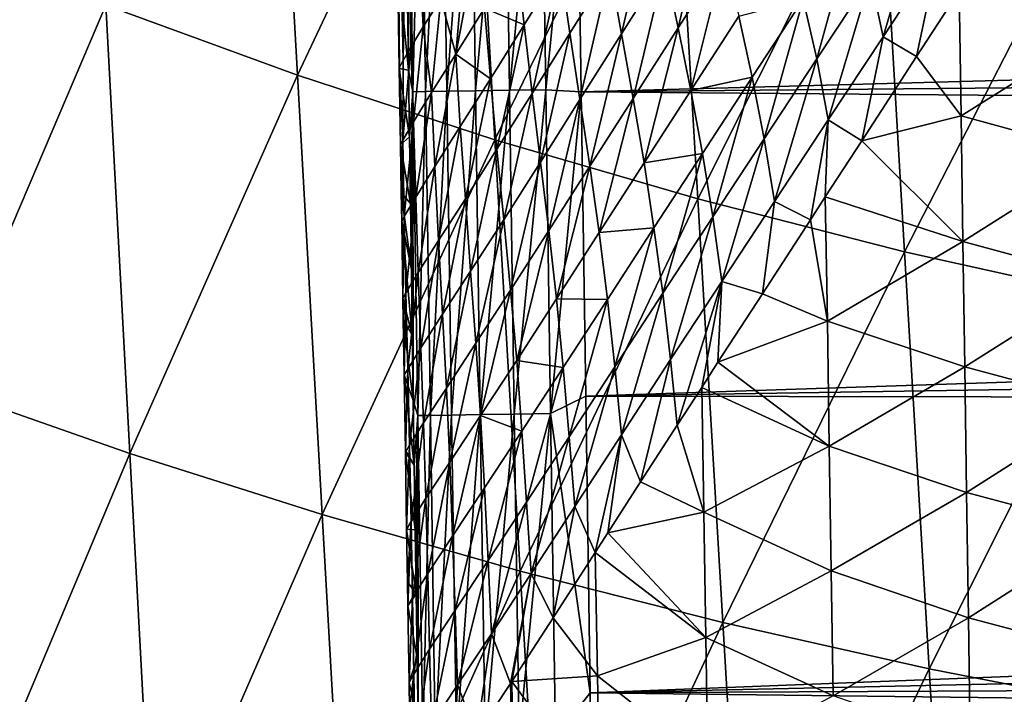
# Model space of a CAD drawing. Header units: metres. Extents: x -26 to 26, y -167 to 32.
# Tile 121 of 237: x -17.31 to -13.27, y -60.63 to -57.86. Entities that reach past the tile are written whole.
import ezdxf

# ---------------------------------------------------------------- set-up
doc = ezdxf.new("R2010")
doc.units = ezdxf.units.M
doc.layers.add('solid_12_411_043_XXX', color=7, linetype='CONTINUOUS')

msp = doc.modelspace()

# ---------------------------------------------------------------- linework, layer by layer
at = {"layer": 'solid_12_411_043_XXX'}
for points in [[(-19.882414, -53.963749, 137.548279), (-19.738482, -66.156723, 137.548279), (19.882442, -53.963749, 137.548279)], [(-19.738482, -66.156723, 137.548279), (19.783798, -62.591133, 137.548279), (19.882442, -53.963749, 137.548279)], [(-16.168028, -58.086739, 119.068939), (-16.954866, -57.799408, 119.416359), (-16.268856, -56.282265, 118.970909)], [(-16.168028, -58.086739, 119.068939), (-16.268856, -56.282265, 118.970909), (-15.459369, -56.581314, 118.640327)], [(-15.712114, -56.6511, 174.040634), (-15.630753, -56.5159, 173.684921), (-15.651394, -57.888107, 173.883896)], [(-15.630753, -56.5159, 173.684921), (-15.579736, -57.773281, 173.624451), (-15.651394, -57.888107, 173.883896)], [(-15.356865, -58.352325, 118.745308), (-16.168028, -58.086739, 119.068939), (-15.459369, -56.581314, 118.640327)], [(-15.356865, -58.352325, 118.745308), (-15.459369, -56.581314, 118.640327), (-14.626587, -56.854321, 118.330589)], [(-15.760999, -56.737484, 174.421341), (-15.712114, -56.6511, 174.040634), (-15.734033, -58.026459, 174.377777)], [(-15.712114, -56.6511, 174.040634), (-15.702208, -57.971649, 174.135742), (-15.734033, -58.026459, 174.377777)], [(-15.712114, -56.6511, 174.040634), (-15.651394, -57.888107, 173.883896), (-15.702208, -57.971649, 174.135742)], [(-15.760999, -56.737484, 174.421341), (-15.734033, -58.026459, 174.377777), (-15.749034, -58.054974, 174.608017)], [(-15.75695, -57.60965, 174.821793), (-15.760999, -56.737484, 174.421341), (-15.749034, -58.054974, 174.608017)], [(-15.712958, -56.824474, 177.307709), (-15.716538, -57.789436, 177.161377), (-15.712459, -58.065994, 177.161331)], [(-15.661312, -56.823715, 177.45578), (-15.712958, -56.824474, 177.307709), (-15.693492, -58.155281, 177.307495)], [(-15.693492, -58.155281, 177.307495), (-15.712958, -56.824474, 177.307709), (-15.712459, -58.065994, 177.161331)], [(-15.641891, -58.154507, 177.455643), (-15.661312, -56.823715, 177.45578), (-15.693492, -58.155281, 177.307495)], [(-15.574408, -56.822441, 177.593811), (-15.661312, -56.823715, 177.45578), (-15.641891, -58.154507, 177.455643)], [(-15.555005, -58.15321, 177.593765), (-15.574408, -56.822441, 177.593811), (-15.641891, -58.154507, 177.455643)], [(-15.456488, -56.820713, 177.709671), (-15.574408, -56.822441, 177.593811), (-15.555005, -58.15321, 177.593765)], [(-15.437072, -58.151455, 177.709686), (-15.456488, -56.820713, 177.709671), (-15.555005, -58.15321, 177.593765)], [(-15.316967, -56.818672, 177.794113), (-15.456488, -56.820713, 177.709671), (-15.437072, -58.151455, 177.709686)], [(-15.297516, -58.149384, 177.794189), (-15.316967, -56.818672, 177.794113), (-15.437072, -58.151455, 177.709686)], [(-15.168055, -56.81649, 177.843124), (-15.316967, -56.818672, 177.794113), (-15.297516, -58.149384, 177.794189)], [(-15.148559, -58.147175, 177.843231), (-15.168055, -56.81649, 177.843124), (-15.297516, -58.149384, 177.794189)], [(-15.021564, -56.870983, 177.858261), (-15.168055, -56.81649, 177.843124), (-15.148559, -58.147175, 177.843231)], [(-14.524342, -58.594788, 118.44191), (-15.356865, -58.352325, 118.745308), (-14.626587, -56.854321, 118.330589)], [(-15.00273, -58.155586, 177.858368), (-15.021564, -56.870983, 177.858261), (-15.148559, -58.147175, 177.843231)], [(15.014795, -57.336845, 177.858307), (-15.021564, -56.870983, 177.858261), (-15.00273, -58.155586, 177.858368)], [(-14.524342, -58.594788, 118.44191), (-14.626587, -56.854321, 118.330589), (-13.774849, -57.099846, 118.035477)], [(-13.674707, -58.81284, 118.152153), (-14.524342, -58.594788, 118.44191), (-13.774849, -57.099846, 118.035477)], [(-13.674707, -58.81284, 118.152153), (-13.774849, -57.099846, 118.035477), (-12.906692, -57.316246, 117.754585)], [(15.014795, -57.336845, 177.858307), (-15.00273, -58.155586, 177.858368), (15.006891, -57.875553, 177.858353)], [(-12.810289, -59.00502, 117.875542), (-13.674707, -58.81284, 118.152153), (-12.906692, -57.316246, 117.754585)], [(-14.604842, -57.893158, 172.184021), (-14.659191, -57.636669, 172.205383), (-14.475191, -57.346943, 172.030624)], [(-14.414048, -57.595264, 172.011826), (-14.604842, -57.893158, 172.184021), (-14.475191, -57.346943, 172.030624)], [(-13.76295, -57.929413, 171.653519), (-13.814264, -57.685524, 171.671036), (-13.591838, -57.346497, 171.566635)], [(-13.535625, -57.583511, 171.552689), (-13.76295, -57.929413, 171.653519), (-13.591838, -57.346497, 171.566635)], [(-14.837349, -57.917702, 172.399399), (-14.884968, -57.652821, 172.421844), (-14.713531, -57.379993, 172.225922)], [(-14.659191, -57.636669, 172.205383), (-14.837349, -57.917702, 172.399399), (-14.713531, -57.379993, 172.225922)], [(-14.034365, -58.019936, 171.794525), (-14.090486, -57.774162, 171.818054), (-13.876981, -57.447258, 171.690475)], [(-13.814264, -57.685524, 171.671036), (-14.034365, -58.019936, 171.794525), (-13.876981, -57.447258, 171.690475)], [(-13.387999, -57.642811, 171.501633), (-13.26459, -57.451687, 171.461487), (-12.873947, -57.898094, 171.379883)], [(-17.626141, -59.372925, 119.837929), (-17.718031, -57.492001, 119.782257), (-16.954866, -57.799408, 119.416359)], [(-15.518002, -58.000305, 173.469528), (-15.485121, -57.621952, 173.358124), (-15.428225, -57.530209, 173.222153)], [(-15.399891, -57.811398, 173.184235), (-15.518002, -58.000305, 173.469528), (-15.428225, -57.530209, 173.222153)], [(-15.75695, -57.60965, 174.821793), (-15.749034, -58.054974, 174.608017), (-15.749615, -58.059483, 174.824356)], [(-15.712459, -58.065994, 177.161331), (-15.75695, -57.60965, 174.821793), (-15.749615, -58.059483, 174.824356)], [(-15.712459, -58.065994, 177.161331), (-15.716538, -57.789436, 177.161377), (-15.75695, -57.60965, 174.821793)], [(-15.237547, -57.880898, 172.899445), (-15.399891, -57.811398, 173.184235), (-15.267754, -57.597736, 172.923538)], [(-15.088683, -57.640884, 172.661255), (-15.237547, -57.880898, 172.899445), (-15.267754, -57.597736, 172.923538)], [(-14.552793, -58.150303, 172.159943), (-14.604842, -57.893158, 172.184021), (-14.414048, -57.595264, 172.011826)], [(-14.355033, -57.844322, 171.99025), (-14.552793, -58.150303, 172.159943), (-14.414048, -57.595264, 172.011826)], [(-13.535625, -57.583511, 171.552689), (-13.62602, -58.010555, 171.594803), (-13.76295, -57.929413, 171.653519)], [(-13.535625, -57.583511, 171.552689), (-13.451131, -57.740356, 171.524277), (-13.62602, -58.010555, 171.594803)], [(-15.518002, -58.000305, 173.469528), (-15.579736, -57.773281, 173.624451), (-15.485121, -57.621952, 173.358124)], [(-15.204451, -58.162842, 172.875824), (-15.237547, -57.880898, 172.899445), (-15.088683, -57.640884, 172.661255)], [(-15.049179, -57.914795, 172.637833), (-15.204451, -58.162842, 172.875824), (-15.088683, -57.640884, 172.661255)], [(-14.884968, -57.652821, 172.421844), (-15.049179, -57.914795, 172.637833), (-15.088683, -57.640884, 172.661255)], [(-15.008254, -58.187885, 172.614273), (-15.049179, -57.914795, 172.637833), (-14.884968, -57.652821, 172.421844)], [(-14.837349, -57.917702, 172.399399), (-15.008254, -58.187885, 172.614273), (-14.884968, -57.652821, 172.421844)], [(-14.789787, -58.182415, 172.376221), (-14.837349, -57.917702, 172.399399), (-14.659191, -57.636669, 172.205383)], [(-14.604842, -57.893158, 172.184021), (-14.789787, -58.182415, 172.376221), (-14.659191, -57.636669, 172.205383)], [(-13.451131, -57.740356, 171.524277), (-13.387999, -57.642811, 171.501633), (-12.873947, -57.898094, 171.379883)], [(-13.987932, -58.270844, 171.773956), (-14.034365, -58.019936, 171.794525), (-13.814264, -57.685524, 171.671036)], [(-13.76295, -57.929413, 171.653519), (-13.987932, -58.270844, 171.773956), (-13.814264, -57.685524, 171.671036)], [(-13.62602, -58.010555, 171.594803), (-13.451131, -57.740356, 171.524277), (-13.442671, -58.254375, 171.528488)], [(-13.442671, -58.254375, 171.528488), (-13.451131, -57.740356, 171.524277), (-12.873947, -57.898094, 171.379883)], [(-15.617294, -58.157902, 173.779984), (-15.651394, -57.888107, 173.883896), (-15.579736, -57.773281, 173.624451)], [(-15.518002, -58.000305, 173.469528), (-15.617294, -58.157902, 173.779984), (-15.579736, -57.773281, 173.624451)], [(-14.090486, -57.774162, 171.818054), (-14.300139, -58.095051, 171.964905), (-14.355033, -57.844322, 171.99025)], [(-14.25066, -58.3484, 171.938141), (-14.300139, -58.095051, 171.964905), (-14.090486, -57.774162, 171.818054)], [(-14.034365, -58.019936, 171.794525), (-14.25066, -58.3484, 171.938141), (-14.090486, -57.774162, 171.818054)], [(-16.856817, -59.641697, 119.479576), (-17.626141, -59.372925, 119.837929), (-16.954866, -57.799408, 119.416359)], [(-16.856817, -59.641697, 119.479576), (-16.954866, -57.799408, 119.416359), (-16.168028, -58.086739, 119.068939)], [(-15.375487, -58.102207, 173.161148), (-15.518002, -58.000305, 173.469528), (-15.399891, -57.811398, 173.184235)], [(-15.237547, -57.880898, 172.899445), (-15.375487, -58.102207, 173.161148), (-15.399891, -57.811398, 173.184235)], [(-14.300139, -58.095051, 171.964905), (-14.552793, -58.150303, 172.159943), (-14.355033, -57.844322, 171.99025)], [(-15.691785, -58.27866, 174.113022), (-15.702208, -57.971649, 174.135742), (-15.651394, -57.888107, 173.883896)], [(-15.617294, -58.157902, 173.779984), (-15.691785, -58.27866, 174.113022), (-15.651394, -57.888107, 173.883896)], [(-15.348652, -58.392014, 173.138367), (-15.375487, -58.102207, 173.161148), (-15.237547, -57.880898, 172.899445)], [(-15.204451, -58.162842, 172.875824), (-15.348652, -58.392014, 173.138367), (-15.237547, -57.880898, 172.899445)], [(15.006891, -57.875553, 177.858353), (-15.00273, -58.155586, 177.858368), (14.999019, -58.408199, 177.858398)], [(-14.744649, -58.447704, 172.350479), (-14.789787, -58.182415, 172.376221), (-14.604842, -57.893158, 172.184021)], [(-14.552793, -58.150303, 172.159943), (-14.744649, -58.447704, 172.350479), (-14.604842, -57.893158, 172.184021)], [(-13.442671, -58.254375, 171.528488), (-12.873947, -57.898094, 171.379883), (-12.866694, -58.412464, 171.384506)], [(-15.170133, -58.444084, 172.852081), (-15.204451, -58.162842, 172.875824), (-15.049179, -57.914795, 172.637833)], [(-15.008254, -58.187885, 172.614273), (-15.170133, -58.444084, 172.852081), (-15.049179, -57.914795, 172.637833)], [(-14.967431, -58.460827, 172.590088), (-15.008254, -58.187885, 172.614273), (-14.837349, -57.917702, 172.399399)], [(-14.789787, -58.182415, 172.376221), (-14.967431, -58.460827, 172.590088), (-14.837349, -57.917702, 172.399399)], [(-13.76295, -57.929413, 171.653519), (-13.850786, -58.357311, 171.703278), (-13.987932, -58.270844, 171.773956)], [(-13.76295, -57.929413, 171.653519), (-13.62602, -58.010555, 171.594803), (-13.850786, -58.357311, 171.703278)], [(-15.735745, -58.354351, 174.464462), (-15.734033, -58.026459, 174.377777), (-15.702208, -57.971649, 174.135742)], [(-15.691785, -58.27866, 174.113022), (-15.735745, -58.354351, 174.464462), (-15.702208, -57.971649, 174.135742)], [(-15.603481, -58.462421, 173.762817), (-15.617294, -58.157902, 173.779984), (-15.518002, -58.000305, 173.469528)], [(-15.499127, -58.298347, 173.448669), (-15.603481, -58.462421, 173.762817), (-15.518002, -58.000305, 173.469528)], [(-15.375487, -58.102207, 173.161148), (-15.499127, -58.298347, 173.448669), (-15.518002, -58.000305, 173.469528)], [(-14.209054, -58.606407, 171.915054), (-14.25066, -58.3484, 171.938141), (-14.034365, -58.019936, 171.794525)], [(-13.987932, -58.270844, 171.773956), (-14.209054, -58.606407, 171.915054), (-14.034365, -58.019936, 171.794525)], [(-13.850786, -58.357311, 171.703278), (-13.62602, -58.010555, 171.594803), (-13.442671, -58.254375, 171.528488)], [(-15.744686, -58.373211, 174.8255), (-15.749615, -58.059483, 174.824356), (-15.749034, -58.054974, 174.608017)], [(-15.70839, -58.340843, 177.16127), (-15.712459, -58.065994, 177.161331), (-15.749615, -58.059483, 174.824356)], [(-15.744686, -58.373211, 174.8255), (-15.70839, -58.340843, 177.16127), (-15.749615, -58.059483, 174.824356)], [(-15.735745, -58.354351, 174.464462), (-15.749034, -58.054974, 174.608017), (-15.734033, -58.026459, 174.377777)], [(-15.735745, -58.354351, 174.464462), (-15.744686, -58.373211, 174.8255), (-15.749034, -58.054974, 174.608017)], [(-15.693492, -58.155281, 177.307495), (-15.712459, -58.065994, 177.161331), (-15.70839, -58.340843, 177.16127)], [(-16.066204, -59.892902, 119.139145), (-16.856817, -59.641697, 119.479576), (-16.168028, -58.086739, 119.068939)], [(-16.066204, -59.892902, 119.139145), (-16.168028, -58.086739, 119.068939), (-15.356865, -58.352325, 118.745308)], [(-15.478306, -58.595589, 173.428024), (-15.499127, -58.298347, 173.448669), (-15.375487, -58.102207, 173.161148)], [(-15.348652, -58.392014, 173.138367), (-15.478306, -58.595589, 173.428024), (-15.375487, -58.102207, 173.161148)], [(-14.300139, -58.095051, 171.964905), (-14.504991, -58.408951, 172.132172), (-14.552793, -58.150303, 172.159943)], [(-14.462129, -58.669952, 172.103119), (-14.504991, -58.408951, 172.132172), (-14.300139, -58.095051, 171.964905)], [(-14.25066, -58.3484, 171.938141), (-14.462129, -58.669952, 172.103119), (-14.300139, -58.095051, 171.964905)], [(-15.148559, -58.147175, 177.843231), (-15.297516, -58.149384, 177.794189), (-15.277764, -59.480091, 177.794266)], [(-15.12876, -59.477848, 177.843338), (-15.148559, -58.147175, 177.843231), (-15.277764, -59.480091, 177.794266)], [(-15.00273, -58.155586, 177.858368), (-15.148559, -58.147175, 177.843231), (-15.12876, -59.477848, 177.843338)], [(-15.693492, -58.155281, 177.307495), (-15.70839, -58.340843, 177.16127), (-15.704334, -58.614017, 177.161209)], [(-15.693492, -58.155281, 177.307495), (-15.704334, -58.614017, 177.161209), (-15.70029, -58.885548, 177.161163)], [(-15.693492, -58.155281, 177.307495), (-15.70029, -58.885548, 177.161163), (-15.696258, -59.15546, 177.161102)], [(-15.693492, -58.155281, 177.307495), (-15.696258, -59.15546, 177.161102), (-15.692236, -59.42379, 177.161041)], [(-15.641891, -58.154507, 177.455643), (-15.693492, -58.155281, 177.307495), (-15.673724, -59.486084, 177.307281)], [(-15.673724, -59.486084, 177.307281), (-15.693492, -58.155281, 177.307495), (-15.692236, -59.42379, 177.161041)], [(-15.682223, -58.588585, 174.100983), (-15.691785, -58.27866, 174.113022), (-15.617294, -58.157902, 173.779984)], [(-15.603481, -58.462421, 173.762817), (-15.682223, -58.588585, 174.100983), (-15.617294, -58.157902, 173.779984)], [(-15.622172, -59.485294, 177.455505), (-15.641891, -58.154507, 177.455643), (-15.673724, -59.486084, 177.307281)], [(-15.555005, -58.15321, 177.593765), (-15.641891, -58.154507, 177.455643), (-15.622172, -59.485294, 177.455505)], [(-15.535303, -59.483974, 177.593704), (-15.555005, -58.15321, 177.593765), (-15.622172, -59.485294, 177.455505)], [(-15.437072, -58.151455, 177.709686), (-15.555005, -58.15321, 177.593765), (-15.535303, -59.483974, 177.593704)], [(-15.417356, -59.482193, 177.709702), (-15.437072, -58.151455, 177.709686), (-15.535303, -59.483974, 177.593704)], [(-15.297516, -58.149384, 177.794189), (-15.437072, -58.151455, 177.709686), (-15.417356, -59.482193, 177.709702)], [(-15.277764, -59.480091, 177.794266), (-15.297516, -58.149384, 177.794189), (-15.417356, -59.482193, 177.709702)], [(-15.320795, -58.681225, 173.115509), (-15.348652, -58.392014, 173.138367), (-15.204451, -58.162842, 172.875824)], [(-15.170133, -58.444084, 172.852081), (-15.320795, -58.681225, 173.115509), (-15.204451, -58.162842, 172.875824)], [(-14.98408, -59.40649, 177.858475), (-15.00273, -58.155586, 177.858368), (-15.12876, -59.477848, 177.843338)], [(14.999019, -58.408199, 177.858398), (-15.00273, -58.155586, 177.858368), (-14.98408, -59.40649, 177.858475)], [(-14.92908, -58.734276, 172.563614), (-14.967431, -58.460827, 172.590088), (-14.789787, -58.182415, 172.376221)], [(-14.744649, -58.447704, 172.350479), (-14.92908, -58.734276, 172.563614), (-14.789787, -58.182415, 172.376221)], [(-14.504991, -58.408951, 172.132172), (-14.744649, -58.447704, 172.350479), (-14.552793, -58.150303, 172.159943)], [(-15.13594, -58.725193, 172.82782), (-15.170133, -58.444084, 172.852081), (-15.008254, -58.187885, 172.614273)], [(-14.967431, -58.460827, 172.590088), (-15.13594, -58.725193, 172.82782), (-15.008254, -58.187885, 172.614273)], [(-13.850786, -58.357311, 171.703278), (-13.442671, -58.254375, 171.528488), (-13.435144, -58.770191, 171.533035)], [(-13.435144, -58.770191, 171.533035), (-13.442671, -58.254375, 171.528488), (-12.866694, -58.412464, 171.384506)], [(-15.72924, -58.668121, 174.458847), (-15.735745, -58.354351, 174.464462), (-15.691785, -58.27866, 174.113022)], [(-15.682223, -58.588585, 174.100983), (-15.72924, -58.668121, 174.458847), (-15.691785, -58.27866, 174.113022)], [(-15.588221, -58.766346, 173.745743), (-15.603481, -58.462421, 173.762817), (-15.499127, -58.298347, 173.448669)], [(-15.478306, -58.595589, 173.428024), (-15.588221, -58.766346, 173.745743), (-15.499127, -58.298347, 173.448669)], [(-13.987932, -58.270844, 171.773956), (-14.061554, -58.682304, 171.824493), (-14.209054, -58.606407, 171.915054)], [(-13.987932, -58.270844, 171.773956), (-14.000225, -58.587708, 171.78717), (-14.061554, -58.682304, 171.824493)], [(-13.987932, -58.270844, 171.773956), (-13.850786, -58.357311, 171.703278), (-14.000225, -58.587708, 171.78717)], [(-15.744686, -58.373211, 174.8255), (-15.704334, -58.614017, 177.161209), (-15.70839, -58.340843, 177.16127)], [(-14.4253, -58.935146, 172.07811), (-14.462129, -58.669952, 172.103119), (-14.25066, -58.3484, 171.938141)], [(-14.209054, -58.606407, 171.915054), (-14.4253, -58.935146, 172.07811), (-14.25066, -58.3484, 171.938141)], [(-15.253357, -60.125107, 118.822113), (-16.066204, -59.892902, 119.139145), (-15.356865, -58.352325, 118.745308)], [(-15.735745, -58.354351, 174.464462), (-15.741584, -58.569473, 174.826523), (-15.744686, -58.373211, 174.8255)], [(-15.744686, -58.373211, 174.8255), (-15.741584, -58.569473, 174.826523), (-15.704334, -58.614017, 177.161209)], [(-15.735745, -58.354351, 174.464462), (-15.739691, -58.688976, 174.827148), (-15.741584, -58.569473, 174.826523)], [(-15.72924, -58.668121, 174.458847), (-15.739691, -58.688976, 174.827148), (-15.735745, -58.354351, 174.464462)], [(-15.253357, -60.125107, 118.822113), (-15.356865, -58.352325, 118.745308), (-14.524342, -58.594788, 118.44191)], [(-14.000225, -58.587708, 171.78717), (-13.850786, -58.357311, 171.703278), (-13.435144, -58.770191, 171.533035)], [(-15.456658, -58.892353, 173.407288), (-15.478306, -58.595589, 173.428024), (-15.348652, -58.392014, 173.138367)], [(-15.320795, -58.681225, 173.115509), (-15.456658, -58.892353, 173.407288), (-15.348652, -58.392014, 173.138367)], [(14.999019, -58.408199, 177.858398), (-14.98408, -59.40649, 177.858475), (14.991178, -58.934902, 177.858444)], [(-14.504991, -58.408951, 172.132172), (-14.703826, -58.714329, 172.321274), (-14.744649, -58.447704, 172.350479)], [(-14.667464, -58.983047, 172.290939), (-14.703826, -58.714329, 172.321274), (-14.504991, -58.408951, 172.132172)], [(-14.462129, -58.669952, 172.103119), (-14.667464, -58.983047, 172.290939), (-14.504991, -58.408951, 172.132172)], [(-13.435144, -58.770191, 171.533035), (-12.866694, -58.412464, 171.384506), (-12.859465, -58.926834, 171.38913)], [(-15.671716, -58.898113, 174.088959), (-15.682223, -58.588585, 174.100983), (-15.603481, -58.462421, 173.762817)], [(-15.588221, -58.766346, 173.745743), (-15.671716, -58.898113, 174.088959), (-15.603481, -58.462421, 173.762817)], [(-15.293067, -58.970329, 173.092224), (-15.320795, -58.681225, 173.115509), (-15.170133, -58.444084, 172.852081)], [(-15.13594, -58.725193, 172.82782), (-15.293067, -58.970329, 173.092224), (-15.170133, -58.444084, 172.852081)], [(-15.104172, -59.006741, 172.80162), (-15.13594, -58.725193, 172.82782), (-14.967431, -58.460827, 172.590088)], [(-14.92908, -58.734276, 172.563614), (-15.104172, -59.006741, 172.80162), (-14.967431, -58.460827, 172.590088)], [(-14.703826, -58.714329, 172.321274), (-14.92908, -58.734276, 172.563614), (-14.744649, -58.447704, 172.350479)], [(-15.741584, -58.569473, 174.826523), (-15.70029, -58.885548, 177.161163), (-15.704334, -58.614017, 177.161209)], [(-15.741584, -58.569473, 174.826523), (-15.739691, -58.688976, 174.827148), (-15.70029, -58.885548, 177.161163)], [(-15.722269, -58.981697, 174.453217), (-15.72924, -58.668121, 174.458847), (-15.682223, -58.588585, 174.100983)], [(-15.671716, -58.898113, 174.088959), (-15.722269, -58.981697, 174.453217), (-15.682223, -58.588585, 174.100983)], [(-14.061554, -58.682304, 171.824493), (-14.000225, -58.587708, 171.78717), (-13.991633, -59.098587, 171.791016)], [(-13.991633, -59.098587, 171.791016), (-14.000225, -58.587708, 171.78717), (-13.435144, -58.770191, 171.533035)], [(-15.572328, -59.069908, 173.728607), (-15.588221, -58.766346, 173.745743), (-15.478306, -58.595589, 173.428024)], [(-15.456658, -58.892353, 173.407288), (-15.572328, -59.069908, 173.728607), (-15.478306, -58.595589, 173.428024)], [(-14.421106, -60.337093, 118.524696), (-15.253357, -60.125107, 118.822113), (-14.524342, -58.594788, 118.44191)], [(-14.421106, -60.337093, 118.524696), (-14.524342, -58.594788, 118.44191), (-13.674707, -58.81284, 118.152153)], [(-14.209054, -58.606407, 171.915054), (-14.258413, -58.985809, 171.956543), (-14.4253, -58.935146, 172.07811)], [(-14.209054, -58.606407, 171.915054), (-14.061554, -58.682304, 171.824493), (-14.258413, -58.985809, 171.956543)], [(-15.72924, -58.668121, 174.458847), (-15.734679, -59.004635, 174.828766), (-15.739691, -58.688976, 174.827148)], [(-15.722269, -58.981697, 174.453217), (-15.734679, -59.004635, 174.828766), (-15.72924, -58.668121, 174.458847)], [(-14.635371, -59.255493, 172.264664), (-14.667464, -58.983047, 172.290939), (-14.462129, -58.669952, 172.103119)], [(-14.4253, -58.935146, 172.07811), (-14.635371, -59.255493, 172.264664), (-14.462129, -58.669952, 172.103119)], [(-15.739691, -58.688976, 174.827148), (-15.696258, -59.15546, 177.161102), (-15.70029, -58.885548, 177.161163)], [(-15.739691, -58.688976, 174.827148), (-15.734679, -59.004635, 174.828766), (-15.696258, -59.15546, 177.161102)], [(-15.435126, -59.18903, 173.386246), (-15.456658, -58.892353, 173.407288), (-15.320795, -58.681225, 173.115509)], [(-15.293067, -58.970329, 173.092224), (-15.435126, -59.18903, 173.386246), (-15.320795, -58.681225, 173.115509)], [(-14.258413, -58.985809, 171.956543), (-14.061554, -58.682304, 171.824493), (-13.991633, -59.098587, 171.791016)], [(-15.267601, -59.2598, 173.067398), (-15.293067, -58.970329, 173.092224), (-15.13594, -58.725193, 172.82782)], [(-15.104172, -59.006741, 172.80162), (-15.267601, -59.2598, 173.067398), (-15.13594, -58.725193, 172.82782)], [(-14.895014, -59.008888, 172.534042), (-15.104172, -59.006741, 172.80162), (-14.92908, -58.734276, 172.563614)], [(-14.703826, -58.714329, 172.321274), (-14.895014, -59.008888, 172.534042), (-14.92908, -58.734276, 172.563614)], [(-14.864917, -59.285339, 172.503479), (-14.895014, -59.008888, 172.534042), (-14.703826, -58.714329, 172.321274)], [(-14.667464, -58.983047, 172.290939), (-14.864917, -59.285339, 172.503479), (-14.703826, -58.714329, 172.321274)], [(-15.660768, -59.207394, 174.076889), (-15.671716, -58.898113, 174.088959), (-15.588221, -58.766346, 173.745743)], [(-15.572328, -59.069908, 173.728607), (-15.660768, -59.207394, 174.076889), (-15.588221, -58.766346, 173.745743)], [(-13.991633, -59.098587, 171.791016), (-13.435144, -58.770191, 171.533035), (-13.427626, -59.286003, 171.537567)], [(-13.427626, -59.286003, 171.537567), (-13.435144, -58.770191, 171.533035), (-12.859465, -58.926834, 171.38913)], [(-13.57361, -60.527737, 118.239883), (-14.421106, -60.337093, 118.524696), (-13.674707, -58.81284, 118.152153)], [(-13.57361, -60.527737, 118.239883), (-13.674707, -58.81284, 118.152153), (-12.810289, -59.00502, 117.875542)], [(-15.715058, -59.295139, 174.44754), (-15.722269, -58.981697, 174.453217), (-15.671716, -58.898113, 174.088959)], [(-15.660768, -59.207394, 174.076889), (-15.715058, -59.295139, 174.44754), (-15.671716, -58.898113, 174.088959)], [(-15.55652, -59.373402, 173.711258), (-15.572328, -59.069908, 173.728607), (-15.456658, -58.892353, 173.407288)], [(-15.435126, -59.18903, 173.386246), (-15.55652, -59.373402, 173.711258), (-15.456658, -58.892353, 173.407288)], [(14.991178, -58.934902, 177.858444), (-14.98408, -59.40649, 177.858475), (14.98337, -59.45586, 177.85849)], [(-14.4253, -58.935146, 172.07811), (-14.607955, -59.525341, 172.245041), (-14.635371, -59.255493, 172.264664)], [(-14.4253, -58.935146, 172.07811), (-14.507919, -59.370758, 172.154388), (-14.607955, -59.525341, 172.245041)], [(-14.4253, -58.935146, 172.07811), (-14.440907, -59.267292, 172.097519), (-14.507919, -59.370758, 172.154388)], [(-14.4253, -58.935146, 172.07811), (-14.258413, -58.985809, 171.956543), (-14.440907, -59.267292, 172.097519)], [(-13.427626, -59.286003, 171.537567), (-12.859465, -58.926834, 171.38913), (-12.852258, -59.441204, 171.393753)], [(-15.722269, -58.981697, 174.453217), (-15.733301, -59.091213, 174.829193), (-15.734679, -59.004635, 174.828766)], [(-15.722269, -58.981697, 174.453217), (-15.729675, -59.318661, 174.830338), (-15.733301, -59.091213, 174.829193)], [(-15.715058, -59.295139, 174.44754), (-15.729675, -59.318661, 174.830338), (-15.722269, -58.981697, 174.453217)], [(-15.415575, -59.486004, 173.364059), (-15.435126, -59.18903, 173.386246), (-15.293067, -58.970329, 173.092224)], [(-15.267601, -59.2598, 173.067398), (-15.415575, -59.486004, 173.364059), (-15.293067, -58.970329, 173.092224)], [(-14.837506, -59.565056, 172.4767), (-14.864917, -59.285339, 172.503479), (-14.667464, -58.983047, 172.290939)], [(-14.635371, -59.255493, 172.264664), (-14.837506, -59.565056, 172.4767), (-14.667464, -58.983047, 172.290939)], [(-14.440907, -59.267292, 172.097519), (-14.258413, -58.985809, 171.956543), (-13.991633, -59.098587, 171.791016)], [(-15.734679, -59.004635, 174.828766), (-15.733301, -59.091213, 174.829193), (-15.696258, -59.15546, 177.161102)], [(-15.076522, -59.289288, 172.772797), (-15.267601, -59.2598, 173.067398), (-15.104172, -59.006741, 172.80162)], [(-14.895014, -59.008888, 172.534042), (-15.076522, -59.289288, 172.772797), (-15.104172, -59.006741, 172.80162)], [(-15.052335, -59.573414, 172.743164), (-15.076522, -59.289288, 172.772797), (-14.895014, -59.008888, 172.534042)], [(-14.864917, -59.285339, 172.503479), (-15.052335, -59.573414, 172.743164), (-14.895014, -59.008888, 172.534042)], [(-12.712985, -60.695759, 117.967117), (-13.57361, -60.527737, 118.239883), (-12.810289, -59.00502, 117.875542)], [(-15.649868, -59.516628, 174.064682), (-15.660768, -59.207394, 174.076889), (-15.572328, -59.069908, 173.728607)], [(-15.55652, -59.373402, 173.711258), (-15.649868, -59.516628, 174.064682), (-15.572328, -59.069908, 173.728607)], [(-15.733301, -59.091213, 174.829193), (-15.692236, -59.42379, 177.161041), (-15.696258, -59.15546, 177.161102)], [(-15.733301, -59.091213, 174.829193), (-15.729675, -59.318661, 174.830338), (-15.692236, -59.42379, 177.161041)], [(-14.440907, -59.267292, 172.097519), (-13.991633, -59.098587, 171.791016), (-13.983875, -59.611721, 171.795364)], [(-13.983875, -59.611721, 171.795364), (-13.991633, -59.098587, 171.791016), (-13.427626, -59.286003, 171.537567)], [(-15.542308, -59.677124, 173.693146), (-15.55652, -59.373402, 173.711258), (-15.435126, -59.18903, 173.386246)], [(-15.415575, -59.486004, 173.364059), (-15.542308, -59.677124, 173.693146), (-15.435126, -59.18903, 173.386246)], [(-15.707861, -59.608559, 174.441788), (-15.715058, -59.295139, 174.44754), (-15.660768, -59.207394, 174.076889)], [(-15.649868, -59.516628, 174.064682), (-15.707861, -59.608559, 174.441788), (-15.660768, -59.207394, 174.076889)], [(-15.245929, -59.550106, 173.040497), (-15.415575, -59.486004, 173.364059), (-15.267601, -59.2598, 173.067398)], [(-15.076522, -59.289288, 172.772797), (-15.245929, -59.550106, 173.040497), (-15.267601, -59.2598, 173.067398)], [(-14.635371, -59.255493, 172.264664), (-14.758696, -59.758926, 172.396561), (-14.837506, -59.565056, 172.4767)], [(-14.635371, -59.255493, 172.264664), (-14.607955, -59.525341, 172.245041), (-14.758696, -59.758926, 172.396561)], [(-14.507919, -59.370758, 172.154388), (-14.440907, -59.267292, 172.097519), (-13.983875, -59.611721, 171.795364)], [(-15.715058, -59.295139, 174.44754), (-15.724696, -59.63002, 174.831863), (-15.729675, -59.318661, 174.830338)], [(-15.729675, -59.318661, 174.830338), (-15.688227, -59.690567, 177.160995), (-15.692236, -59.42379, 177.161041)], [(-15.729675, -59.318661, 174.830338), (-15.724696, -59.63002, 174.831863), (-15.688227, -59.690567, 177.160995)], [(-15.715058, -59.295139, 174.44754), (-15.724596, -59.636307, 174.831894), (-15.724696, -59.63002, 174.831863)], [(-15.707861, -59.608559, 174.441788), (-15.724596, -59.636307, 174.831894), (-15.715058, -59.295139, 174.44754)], [(-15.227193, -59.841743, 173.01297), (-15.245929, -59.550106, 173.040497), (-15.076522, -59.289288, 172.772797)], [(-15.052335, -59.573414, 172.743164), (-15.227193, -59.841743, 173.01297), (-15.076522, -59.289288, 172.772797)], [(-15.029515, -59.860344, 172.716736), (-15.052335, -59.573414, 172.743164), (-14.864917, -59.285339, 172.503479)], [(-14.837506, -59.565056, 172.4767), (-15.029515, -59.860344, 172.716736), (-14.864917, -59.285339, 172.503479)], [(-13.983875, -59.611721, 171.795364), (-13.427626, -59.286003, 171.537567), (-13.420114, -59.801815, 171.542114)], [(-13.420114, -59.801815, 171.542114), (-13.427626, -59.286003, 171.537567), (-12.852258, -59.441204, 171.393753)], [(-17.533356, -61.254765, 119.87178), (-17.626141, -59.372925, 119.837929), (-16.856817, -59.641697, 119.479576)], [(-15.640103, -59.826019, 174.052032), (-15.649868, -59.516628, 174.064682), (-15.55652, -59.373402, 173.711258)], [(-15.542308, -59.677124, 173.693146), (-15.640103, -59.826019, 174.052032), (-15.55652, -59.373402, 173.711258)], [(-14.607955, -59.525341, 172.245041), (-14.507919, -59.370758, 172.154388), (-14.499083, -59.883236, 172.157806)], [(-14.499083, -59.883236, 172.157806), (-14.507919, -59.370758, 172.154388), (-13.983875, -59.611721, 171.795364)], [(-15.673724, -59.486084, 177.307281), (-15.692236, -59.42379, 177.161041), (-15.688227, -59.690567, 177.160995)], [(-14.96563, -60.625896, 177.858582), (-14.98408, -59.40649, 177.858475), (-15.12876, -59.477848, 177.843338)], [(14.98337, -59.45586, 177.85849), (-14.98408, -59.40649, 177.858475), (-14.96563, -60.625896, 177.858582)], [(-15.277764, -59.480091, 177.794266), (-15.417356, -59.482193, 177.709702), (-15.397344, -60.812927, 177.709717)], [(-15.257713, -60.810795, 177.794327), (-15.277764, -59.480091, 177.794266), (-15.397344, -60.812927, 177.709717)], [(-15.12876, -59.477848, 177.843338), (-15.277764, -59.480091, 177.794266), (-15.257713, -60.810795, 177.794327)], [(-15.108663, -60.808521, 177.843445), (-15.12876, -59.477848, 177.843338), (-15.257713, -60.810795, 177.794327)], [(-14.96563, -60.625896, 177.858582), (-15.12876, -59.477848, 177.843338), (-15.108663, -60.808521, 177.843445)], [(14.98337, -59.45586, 177.85849), (-14.96563, -60.625896, 177.858582), (14.975596, -59.971268, 177.858536)], [(-13.420114, -59.801815, 171.542114), (-12.852258, -59.441204, 171.393753), (-12.845072, -59.95557, 171.398361)], [(-15.701275, -59.922062, 174.435837), (-15.707861, -59.608559, 174.441788), (-15.649868, -59.516628, 174.064682)], [(-15.640103, -59.826019, 174.052032), (-15.701275, -59.922062, 174.435837), (-15.649868, -59.516628, 174.064682)], [(-15.673724, -59.486084, 177.307281), (-15.688227, -59.690567, 177.160995), (-15.684227, -59.955822, 177.160934)], [(-15.673724, -59.486084, 177.307281), (-15.684227, -59.955822, 177.160934), (-15.680239, -60.219585, 177.160873)], [(-15.673724, -59.486084, 177.307281), (-15.680239, -60.219585, 177.160873), (-15.67626, -60.481888, 177.160828)], [(-15.673724, -59.486084, 177.307281), (-15.67626, -60.481888, 177.160828), (-15.672293, -60.742764, 177.160767)], [(-15.622172, -59.485294, 177.455505), (-15.673724, -59.486084, 177.307281), (-15.653658, -60.816879, 177.307053)], [(-15.653658, -60.816879, 177.307053), (-15.673724, -59.486084, 177.307281), (-15.672293, -60.742764, 177.160767)], [(-15.602155, -60.816074, 177.455353), (-15.622172, -59.485294, 177.455505), (-15.653658, -60.816879, 177.307053)], [(-15.535303, -59.483974, 177.593704), (-15.622172, -59.485294, 177.455505), (-15.602155, -60.816074, 177.455353)], [(-15.515304, -60.814735, 177.593628), (-15.535303, -59.483974, 177.593704), (-15.602155, -60.816074, 177.455353)], [(-15.530719, -59.981358, 173.674072), (-15.542308, -59.677124, 173.693146), (-15.415575, -59.486004, 173.364059)], [(-15.417356, -59.482193, 177.709702), (-15.535303, -59.483974, 177.593704), (-15.515304, -60.814735, 177.593628)], [(-15.399319, -59.783657, 173.340378), (-15.530719, -59.981358, 173.674072), (-15.415575, -59.486004, 173.364059)], [(-15.397344, -60.812927, 177.709717), (-15.417356, -59.482193, 177.709702), (-15.515304, -60.814735, 177.593628)], [(-15.245929, -59.550106, 173.040497), (-15.399319, -59.783657, 173.340378), (-15.415575, -59.486004, 173.364059)], [(-15.385434, -60.082375, 173.316254), (-15.399319, -59.783657, 173.340378), (-15.245929, -59.550106, 173.040497)], [(-15.227193, -59.841743, 173.01297), (-15.385434, -60.082375, 173.316254), (-15.245929, -59.550106, 173.040497)], [(-14.758696, -59.758926, 172.396561), (-14.607955, -59.525341, 172.245041), (-14.499083, -59.883236, 172.157806)], [(-15.208833, -60.135712, 172.9879), (-15.227193, -59.841743, 173.01297), (-15.052335, -59.573414, 172.743164)], [(-15.029515, -59.860344, 172.716736), (-15.208833, -60.135712, 172.9879), (-15.052335, -59.573414, 172.743164)], [(-14.837506, -59.565056, 172.4767), (-14.94534, -60.049538, 172.614609), (-15.029515, -59.860344, 172.716736)], [(-14.837506, -59.565056, 172.4767), (-14.893229, -59.968296, 172.549911), (-14.94534, -60.049538, 172.614609)], [(-14.837506, -59.565056, 172.4767), (-14.758696, -59.758926, 172.396561), (-14.893229, -59.968296, 172.549911)], [(-16.757851, -61.484951, 119.52047), (-17.533356, -61.254765, 119.87178), (-16.856817, -59.641697, 119.479576)], [(-16.757851, -61.484951, 119.52047), (-16.856817, -59.641697, 119.479576), (-16.066204, -59.892902, 119.139145)], [(-15.724696, -59.63002, 174.831863), (-15.724596, -59.636307, 174.831894), (-15.688227, -59.690567, 177.160995)], [(-15.707861, -59.608559, 174.441788), (-15.719505, -59.953579, 174.833405), (-15.724596, -59.636307, 174.831894)], [(-15.724596, -59.636307, 174.831894), (-15.684227, -59.955822, 177.160934), (-15.688227, -59.690567, 177.160995)], [(-15.724596, -59.636307, 174.831894), (-15.719505, -59.953579, 174.833405), (-15.684227, -59.955822, 177.160934)], [(-15.701275, -59.922062, 174.435837), (-15.719505, -59.953579, 174.833405), (-15.707861, -59.608559, 174.441788)], [(-14.499083, -59.883236, 172.157806), (-13.983875, -59.611721, 171.795364), (-13.97611, -60.124851, 171.799713)], [(-13.97611, -60.124851, 171.799713), (-13.983875, -59.611721, 171.795364), (-13.420114, -59.801815, 171.542114)], [(-15.632154, -60.135757, 174.038864), (-15.640103, -59.826019, 174.052032), (-15.542308, -59.677124, 173.693146)], [(-15.530719, -59.981358, 173.674072), (-15.632154, -60.135757, 174.038864), (-15.542308, -59.677124, 173.693146)], [(-14.893229, -59.968296, 172.549911), (-14.758696, -59.758926, 172.396561), (-14.499083, -59.883236, 172.157806)], [(-15.520885, -60.286404, 173.654785), (-15.530719, -59.981358, 173.674072), (-15.399319, -59.783657, 173.340378)], [(-15.385434, -60.082375, 173.316254), (-15.520885, -60.286404, 173.654785), (-15.399319, -59.783657, 173.340378)], [(-13.97611, -60.124851, 171.799713), (-13.420114, -59.801815, 171.542114), (-13.412608, -60.317623, 171.546646)], [(-13.412608, -60.317623, 171.546646), (-13.420114, -59.801815, 171.542114), (-12.845072, -59.95557, 171.398361)], [(-15.695617, -60.235744, 174.429688), (-15.701275, -59.922062, 174.435837), (-15.640103, -59.826019, 174.052032)], [(-15.632154, -60.135757, 174.038864), (-15.695617, -60.235744, 174.429688), (-15.640103, -59.826019, 174.052032)], [(-15.371308, -60.382965, 173.293777), (-15.385434, -60.082375, 173.316254), (-15.227193, -59.841743, 173.01297)], [(-15.208833, -60.135712, 172.9879), (-15.371308, -60.382965, 173.293777), (-15.227193, -59.841743, 173.01297)], [(-15.029515, -59.860344, 172.716736), (-15.11767, -60.317719, 172.853943), (-15.208833, -60.135712, 172.9879)], [(-15.029515, -59.860344, 172.716736), (-14.94534, -60.049538, 172.614609), (-15.11767, -60.317719, 172.853943)], [(-14.893229, -59.968296, 172.549911), (-14.499083, -59.883236, 172.157806), (-14.49101, -60.398537, 172.161896)], [(-14.49101, -60.398537, 172.161896), (-14.499083, -59.883236, 172.157806), (-13.97611, -60.124851, 171.799713)], [(-15.963448, -61.700085, 119.186523), (-16.757851, -61.484951, 119.52047), (-16.066204, -59.892902, 119.139145)], [(-15.963448, -61.700085, 119.186523), (-16.066204, -59.892902, 119.139145), (-15.253357, -60.125107, 118.822113)], [(-15.701275, -59.922062, 174.435837), (-15.716024, -60.169949, 174.834427), (-15.719505, -59.953579, 174.833405)], [(-15.701275, -59.922062, 174.435837), (-15.714448, -60.267803, 174.834885), (-15.716024, -60.169949, 174.834427)], [(-15.695617, -60.235744, 174.429688), (-15.714448, -60.267803, 174.834885), (-15.701275, -59.922062, 174.435837)], [(-15.719505, -59.953579, 174.833405), (-15.680239, -60.219585, 177.160873), (-15.684227, -59.955822, 177.160934)], [(-15.719505, -59.953579, 174.833405), (-15.716024, -60.169949, 174.834427), (-15.680239, -60.219585, 177.160873)], [(-13.412608, -60.317623, 171.546646), (-12.845072, -59.95557, 171.398361), (-12.837905, -60.46994, 171.402985)], [(-15.625278, -60.446041, 174.02562), (-15.632154, -60.135757, 174.038864), (-15.530719, -59.981358, 173.674072)], [(-15.520885, -60.286404, 173.654785), (-15.625278, -60.446041, 174.02562), (-15.530719, -59.981358, 173.674072)], [(14.975596, -59.971268, 177.858536), (-14.96563, -60.625896, 177.858582), (14.96786, -60.481331, 177.858566)], [(-14.94534, -60.049538, 172.614609), (-14.893229, -59.968296, 172.549911), (-14.49101, -60.398537, 172.161896)], [(-15.510554, -60.592854, 173.636337), (-15.520885, -60.286404, 173.654785), (-15.385434, -60.082375, 173.316254)], [(-15.371308, -60.382965, 173.293777), (-15.510554, -60.592854, 173.636337), (-15.385434, -60.082375, 173.316254)], [(-15.11767, -60.317719, 172.853943), (-14.94534, -60.049538, 172.614609), (-14.935145, -60.556057, 172.615814)], [(-14.935145, -60.556057, 172.615814), (-14.94534, -60.049538, 172.614609), (-14.49101, -60.398537, 172.161896)], [(-15.148923, -61.898949, 118.87561), (-15.963448, -61.700085, 119.186523), (-15.253357, -60.125107, 118.822113)], [(-15.148923, -61.898949, 118.87561), (-15.253357, -60.125107, 118.822113), (-14.421106, -60.337093, 118.524696)], [(-14.49101, -60.398537, 172.161896), (-13.97611, -60.124851, 171.799713), (-13.968336, -60.637978, 171.804031)], [(-13.968336, -60.637978, 171.804031), (-13.97611, -60.124851, 171.799713), (-13.412608, -60.317623, 171.546646)], [(-15.69036, -60.549702, 174.423538), (-15.695617, -60.235744, 174.429688), (-15.632154, -60.135757, 174.038864)], [(-15.625278, -60.446041, 174.02562), (-15.69036, -60.549702, 174.423538), (-15.632154, -60.135757, 174.038864)], [(-15.208833, -60.135712, 172.9879), (-15.293368, -60.588097, 173.150757), (-15.371308, -60.382965, 173.293777)], [(-15.208833, -60.135712, 172.9879), (-15.287706, -60.579475, 173.140091), (-15.293368, -60.588097, 173.150757)], [(-15.208833, -60.135712, 172.9879), (-15.11767, -60.317719, 172.853943), (-15.287706, -60.579475, 173.140091)], [(-15.716024, -60.169949, 174.834427), (-15.714448, -60.267803, 174.834885), (-15.680239, -60.219585, 177.160873)], [(-15.714448, -60.267803, 174.834885), (-15.67626, -60.481888, 177.160828), (-15.680239, -60.219585, 177.160873)], [(-15.695617, -60.235744, 174.429688), (-15.709352, -60.583313, 174.836334), (-15.714448, -60.267803, 174.834885)], [(-15.69036, -60.549702, 174.423538), (-15.709352, -60.583313, 174.836334), (-15.695617, -60.235744, 174.429688)], [(-15.714448, -60.267803, 174.834885), (-15.709352, -60.583313, 174.836334), (-15.67626, -60.481888, 177.160828)], [(-15.617938, -60.757271, 174.01268), (-15.625278, -60.446041, 174.02562), (-15.520885, -60.286404, 173.654785)], [(-15.510554, -60.592854, 173.636337), (-15.617938, -60.757271, 174.01268), (-15.520885, -60.286404, 173.654785)], [(-15.287706, -60.579475, 173.140091), (-15.11767, -60.317719, 172.853943), (-14.935145, -60.556057, 172.615814)], [(-13.968336, -60.637978, 171.804031), (-13.412608, -60.317623, 171.546646), (-13.405107, -60.833427, 171.551178)], [(-13.405107, -60.833427, 171.551178), (-13.412608, -60.317623, 171.546646), (-12.837905, -60.46994, 171.402985)], [(-14.316966, -62.080509, 118.583664), (-15.148923, -61.898949, 118.87561), (-14.421106, -60.337093, 118.524696)], [(-14.316966, -62.080509, 118.583664), (-14.421106, -60.337093, 118.524696), (-13.57361, -60.527737, 118.239883)], [(-15.371308, -60.382965, 173.293777), (-15.432664, -60.7981, 173.446136), (-15.510554, -60.592854, 173.636337)], [(-15.371308, -60.382965, 173.293777), (-15.293368, -60.588097, 173.150757), (-15.432664, -60.7981, 173.446136)], [(-14.935145, -60.556057, 172.615814), (-14.49101, -60.398537, 172.161896), (-14.482917, -60.913834, 172.165985)], [(-14.482917, -60.913834, 172.165985), (-14.49101, -60.398537, 172.161896), (-13.968336, -60.637978, 171.804031)], [(-15.684834, -60.864136, 174.417389), (-15.69036, -60.549702, 174.423538), (-15.625278, -60.446041, 174.02562)], [(-15.617938, -60.757271, 174.01268), (-15.684834, -60.864136, 174.417389), (-15.625278, -60.446041, 174.02562)], [(-15.709352, -60.583313, 174.836334), (-15.672293, -60.742764, 177.160767), (-15.67626, -60.481888, 177.160828)], [(14.96786, -60.481331, 177.858566), (-14.96563, -60.625896, 177.858582), (14.960161, -60.98624, 177.858612)], [(-13.405107, -60.833427, 171.551178), (-12.837905, -60.46994, 171.402985), (-12.830756, -60.984306, 171.407608)], [(-13.471646, -62.243786, 118.303276), (-14.316966, -62.080509, 118.583664), (-13.57361, -60.527737, 118.239883)], [(-13.471646, -62.243786, 118.303276), (-13.57361, -60.527737, 118.239883), (-12.712985, -60.695759, 117.967117)], [(-15.69036, -60.549702, 174.423538), (-15.707543, -60.695015, 174.836838), (-15.709352, -60.583313, 174.836334)], [(-15.69036, -60.549702, 174.423538), (-15.704234, -60.899086, 174.837753), (-15.707543, -60.695015, 174.836838)], [(-15.684834, -60.864136, 174.417389), (-15.704234, -60.899086, 174.837753), (-15.69036, -60.549702, 174.423538)], [(-15.287706, -60.579475, 173.140091), (-14.935145, -60.556057, 172.615814), (-14.926845, -61.070053, 172.619553)], [(-14.926845, -61.070053, 172.619553), (-14.935145, -60.556057, 172.615814), (-14.482917, -60.913834, 172.165985)], [(-15.709352, -60.583313, 174.836334), (-15.707543, -60.695015, 174.836838), (-15.672293, -60.742764, 177.160767)], [(-15.510554, -60.592854, 173.636337), (-15.539678, -60.959076, 173.740707), (-15.617938, -60.757271, 174.01268)], [(-15.510554, -60.592854, 173.636337), (-15.528679, -60.942387, 173.706116), (-15.539678, -60.959076, 173.740707)], [(-15.510554, -60.592854, 173.636337), (-15.432664, -60.7981, 173.446136), (-15.528679, -60.942387, 173.706116)], [(-15.432664, -60.7981, 173.446136), (-15.293368, -60.588097, 173.150757), (-15.27912, -61.092178, 173.143158)], [(-15.293368, -60.588097, 173.150757), (-15.287706, -60.579475, 173.140091), (-15.27912, -61.092178, 173.143158)], [(-15.27912, -61.092178, 173.143158), (-15.287706, -60.579475, 173.140091), (-14.926845, -61.070053, 172.619553)], [(-14.947397, -61.81649, 177.858688), (-14.96563, -60.625896, 177.858582), (-15.108663, -60.808521, 177.843445)], [(14.960161, -60.98624, 177.858612), (-14.96563, -60.625896, 177.858582), (-14.947397, -61.81649, 177.858688)]]:
    msp.add_3dface(points, dxfattribs=at)

doc.saveas('drawing.dxf')
